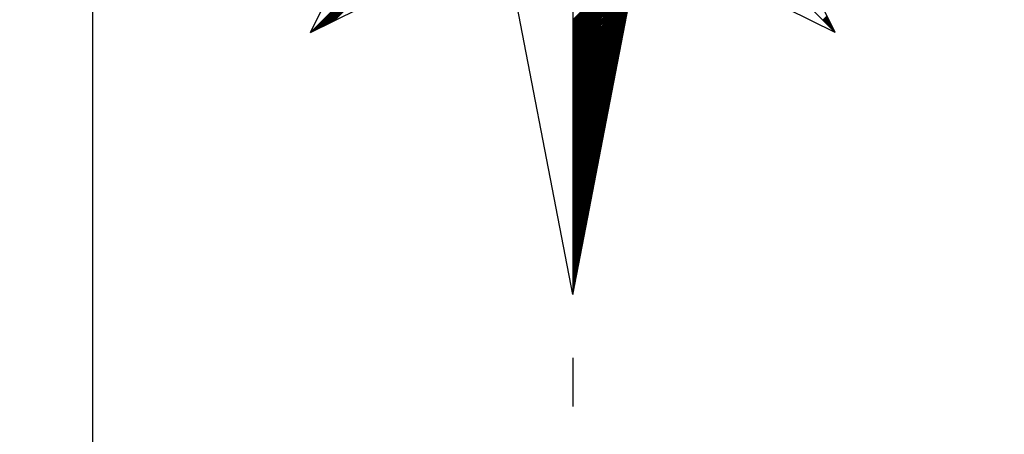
# Model space of a CAD drawing. Header units: metres. Extents: x 183400 to 184400, y 422200 to 427800.
# Tile 37 of 221: x 184258 to 184286, y 423348 to 423360. Entities that reach past the tile are written whole.
import ezdxf

# ---------------------------------------------------------------- set-up
doc = ezdxf.new("R2010")
doc.units = ezdxf.units.M
for name, color, linetype in [('N_MK2', 7, 'Continuous'), ('방위표', 7, 'Continuous'), ('일람표', 7, 'Continuous')]:
    doc.layers.add(name, color=color, linetype=linetype)

# ---------------------------------------------------------------- blocks, each defined once
blk = doc.blocks.new('N_MK2')
at = {"layer": '방위표', "color": 7, "linetype": 'Continuous'}
blk.add_lwpolyline([(-106.029, 0), (-33.696, -13.958), (0, 0), (-53.049, -53.048), (-13.958, -33.696), (0, 0), (0, -106.029), (13.958, -33.696), (0, 0), (53.048, -53.049), (33.696, -13.958), (0, 0), (106.028, 0), (33.696, 13.958), (0, 0), (53.049, 53.049), (13.958, 33.696), (0, 0), (0, 133.028), (-13.958, 33.696), (0, 0), (-53.049, 53.049), (-33.696, 13.958), (0, 0)], close=True, dxfattribs=at)
for points in [[(-52.823, -52.936), (-0.08, -0.193)], [(-52.263, -52.659), (-0.28, -0.676)], [(-51.703, -52.382), (-0.48, -1.159)], [(-51.143, -52.104), (-0.68, -1.641)], [(-50.583, -51.827), (-0.88, -2.124)], [(-50.023, -51.55), (-1.08, -2.607)], [(-49.463, -51.273), (-1.28, -3.09)], [(-48.902, -50.995), (-1.48, -3.573)], [(-48.342, -50.718), (-1.68, -4.056)], [(-53.049, -53.048), (-33.696, -13.958)], [(0, -106.029), (-13.958, -33.696)], [(53.048, -53.049), (13.958, -33.696)], [(0, -50.459), (13.287, -37.172)], [(0, -50.742), (13.22, -37.522)], [(0, -51.025), (13.152, -37.873)], [(0, -51.308), (13.084, -38.223)], [(0, -51.59), (13.017, -38.574)], [(0, -51.873), (12.949, -38.924)], [(0, -52.156), (12.882, -39.275)], [(0, -52.439), (12.814, -39.625)], [(0, -52.722), (12.746, -39.976)], [(0, -53.005), (12.679, -40.326)], [(0, -53.287), (12.611, -40.677)], [(0, -53.57), (12.543, -41.027)], [(0, -53.853), (12.476, -41.377)], [(0, -54.136), (12.408, -41.728)], [(0, -54.419), (12.34, -42.078)], [(0, -54.702), (12.273, -42.429)], [(0, -54.985), (12.205, -42.779)], [(0, -55.267), (12.138, -43.13)], [(0, -55.55), (12.07, -43.48)], [(0, -55.833), (12.002, -43.831)], [(0, -56.116), (11.935, -44.181)], [(0, -56.399), (11.867, -44.532)], [(0, -56.682), (11.799, -44.882)], [(0, -56.964), (11.732, -45.233)], [(0, -57.247), (11.664, -45.583)], [(0, -57.53), (11.597, -45.934)], [(0, -57.813), (11.529, -46.284)], [(0, -58.096), (11.461, -46.635)], [(0, -58.379), (11.394, -46.985)], [(0, -58.662), (11.326, -47.336)], [(0, -58.944), (11.258, -47.686)], [(0, -59.227), (11.191, -48.036)], [(0, -59.51), (11.123, -48.387)], [(0, -59.793), (11.055, -48.737)], [(0, -60.076), (10.988, -49.088)], [(0, -60.359), (10.92, -49.438)], [(50.544, -50.544), (51.389, -49.699)], [(0, -60.641), (10.853, -49.789)], [(0, -60.924), (10.785, -50.139)], [(0, -61.207), (10.717, -50.49)], [(0, -61.49), (10.65, -50.84)], [(0, -61.773), (10.582, -51.191)], [(0, -62.056), (10.514, -51.541)], [(50.685, -50.686), (51.483, -49.888)], [(50.826, -50.827), (51.577, -50.077)], [(50.968, -50.969), (51.67, -50.266)], [(51.109, -51.11), (51.764, -50.455)], [(51.251, -51.252), (51.858, -50.645)], [(51.392, -51.393), (51.951, -50.834)], [(51.533, -51.534), (52.045, -51.023)], [(51.675, -51.676), (52.139, -51.212)], [(51.816, -51.817), (52.232, -51.401)], [(51.958, -51.959), (52.326, -51.59)], [(0, -62.338), (10.447, -51.892)], [(0, -62.621), (10.379, -52.242)], [(0, -62.904), (10.312, -52.593)], [(0, -63.187), (10.244, -52.943)], [(0, -63.47), (10.176, -53.294)], [(0, -63.753), (10.109, -53.644)], [(52.099, -52.1), (52.42, -51.78)], [(52.241, -52.242), (52.513, -51.969)], [(52.382, -52.383), (52.607, -52.158)], [(52.523, -52.524), (52.701, -52.347)], [(52.665, -52.666), (52.794, -52.536)], [(52.806, -52.807), (52.888, -52.726)], [(52.948, -52.949), (52.982, -52.915)], [(0, -64.036), (10.041, -53.995)], [(0, -64.318), (9.973, -54.345)], [(0, -64.601), (9.906, -54.695)], [(0, -64.884), (9.838, -55.046)], [(0, -65.167), (9.771, -55.396)], [(0, -65.45), (9.703, -55.747)], [(0, -65.733), (9.635, -56.097)], [(0, -66.015), (9.568, -56.448)], [(0, -66.298), (9.5, -56.798)], [(0, -66.581), (9.432, -57.149)], [(0, -66.864), (9.365, -57.499)], [(0, -67.147), (9.297, -57.85)], [(0, -67.43), (9.229, -58.2)], [(0, -67.713), (9.162, -58.551)], [(0, -67.995), (9.094, -58.901)], [(0, -68.278), (9.027, -59.252)], [(0, -68.561), (8.959, -59.602)], [(0, -68.844), (8.891, -59.953)], [(0, -69.127), (8.824, -60.303)], [(0, -69.41), (8.756, -60.654)], [(0, -69.692), (8.688, -61.004)], [(0, -69.975), (8.621, -61.354)], [(0, -70.258), (8.553, -61.705)], [(0, -70.541), (8.486, -62.055)], [(0, -70.824), (8.418, -62.406)], [(0, -71.107), (8.35, -62.756)], [(0, -71.389), (8.283, -63.107)], [(0, -71.672), (8.215, -63.457)], [(0, -71.955), (8.147, -63.808)], [(0, -72.238), (8.08, -64.158)], [(0, -72.521), (8.012, -64.509)], [(0, -72.804), (7.944, -64.859)], [(0, -73.087), (7.877, -65.21)], [(0, -73.369), (7.809, -65.56)], [(0, -73.652), (7.742, -65.911)], [(0, -73.935), (7.674, -66.261)], [(0, -74.218), (7.606, -66.612)], [(0, -74.501), (7.539, -66.962)], [(0, -74.784), (7.471, -67.313)], [(0, -75.066), (7.403, -67.663)], [(0, -75.349), (7.336, -68.013)], [(0, -75.632), (7.268, -68.364)], [(0, -75.915), (7.201, -68.714)], [(0, -76.198), (7.133, -69.065)], [(0, -76.481), (7.065, -69.415)], [(0, -76.763), (6.998, -69.766)], [(0, -77.046), (6.93, -70.116)], [(0, -77.329), (6.862, -70.467)], [(0, -77.612), (6.795, -70.817)], [(0, -77.895), (6.727, -71.168)], [(0, -78.178), (6.66, -71.518)], [(0, -78.461), (6.592, -71.869)], [(0, -78.743), (6.524, -72.219)], [(0, -79.026), (6.457, -72.57)], [(0, -79.309), (6.389, -72.92)], [(0, -79.592), (6.321, -73.271)], [(0, -79.875), (6.254, -73.621)], [(0, -80.158), (6.186, -73.972)], [(0, -80.44), (6.118, -74.322)], [(0, -80.723), (6.051, -74.672)], [(0, -81.006), (5.983, -75.023)], [(0, -81.289), (5.916, -75.373)], [(0, -81.572), (5.848, -75.724)], [(0, -81.855), (5.78, -76.074)], [(0, -82.138), (5.713, -76.425)], [(0, -82.42), (5.645, -76.775)], [(0, -82.703), (5.577, -77.126)], [(0, -82.986), (5.51, -77.476)], [(0, -83.269), (5.442, -77.827)], [(0, -83.552), (5.375, -78.177)], [(0, -83.835), (5.307, -78.528)], [(0, -84.117), (5.239, -78.878)], [(0, -84.4), (5.172, -79.229)], [(0, -84.683), (5.104, -79.579)], [(0, -84.966), (5.036, -79.93)], [(0, -85.249), (4.969, -80.28)], [(0, -85.532), (4.901, -80.631)], [(0, -85.814), (4.833, -80.981)], [(0, -86.097), (4.766, -81.331)], [(0, -86.38), (4.698, -81.682)], [(0, -86.663), (4.631, -82.032)], [(0, -86.946), (4.563, -82.383)], [(0, -87.229), (4.495, -82.733)], [(0, -87.512), (4.428, -83.084)], [(0, -87.794), (4.36, -83.434)], [(0, -88.077), (4.292, -83.785)], [(0, -88.36), (4.225, -84.135)], [(0, -88.643), (4.157, -84.486)], [(0, -88.926), (4.09, -84.836)], [(0, -89.209), (4.022, -85.187)], [(0, -89.491), (3.954, -85.537)], [(0, -89.774), (3.887, -85.888)], [(0, -90.057), (3.819, -86.238)], [(0, -90.34), (3.751, -86.589)], [(0, -90.623), (3.684, -86.939)], [(0, -90.906), (3.616, -87.29)], [(0, -91.189), (3.549, -87.64)], [(0, -91.471), (3.481, -87.99)], [(0, -91.754), (3.413, -88.341)], [(0, -92.037), (3.346, -88.691)], [(0, -92.32), (3.278, -89.042)], [(0, -92.603), (3.21, -89.392)], [(0, -92.886), (3.143, -89.743)], [(0, -93.168), (3.075, -90.093)], [(0, -93.451), (3.007, -90.444)], [(0, -93.734), (2.94, -90.794)], [(0, -94.017), (2.872, -91.145)], [(0, -94.3), (2.805, -91.495)], [(0, -94.583), (2.737, -91.846)], [(0, -94.865), (2.669, -92.196)], [(0, -95.148), (2.602, -92.547)], [(0, -95.431), (2.534, -92.897)], [(0, -95.714), (2.466, -93.248)], [(0, -95.997), (2.399, -93.598)], [(0, -96.28), (2.331, -93.949)], [(0, -96.563), (2.264, -94.299)], [(0, -96.845), (2.196, -94.649)], [(0, -97.128), (2.128, -95)], [(0, -97.411), (2.061, -95.35)], [(0, -97.694), (1.993, -95.701)], [(0, -97.977), (1.925, -96.051)], [(0, -98.26), (1.858, -96.402)], [(0, -98.542), (1.79, -96.752)], [(0, -98.825), (1.722, -97.103)], [(0, -99.108), (1.655, -97.453)], [(0, -99.391), (1.587, -97.804)], [(0, -99.674), (1.52, -98.154)], [(0, -99.957), (1.452, -98.505)], [(0, -100.239), (1.384, -98.855)], [(0, -100.522), (1.317, -99.206)], [(0, -100.805), (1.249, -99.556)], [(0, -101.088), (1.181, -99.907)], [(0, -101.371), (1.114, -100.257)], [(0, -101.654), (1.046, -100.608)], [(0, -101.937), (0.979, -100.958)], [(0, -102.219), (0.911, -101.308)], [(0, -102.502), (0.843, -101.659)], [(0, -102.785), (0.776, -102.009)], [(0, -103.068), (0.708, -102.36)], [(0, -103.351), (0.64, -102.71)], [(0, -103.634), (0.573, -103.061)], [(0, -103.916), (0.505, -103.411)], [(0, -104.199), (0.437, -103.762)], [(0, -104.482), (0.37, -104.112)], [(0, -104.765), (0.302, -104.463)], [(0, -105.048), (0.235, -104.813)], [(0, -105.331), (0.167, -105.164)], [(0, -105.614), (0.099, -105.514)], [(0, -105.896), (0.032, -105.865)], [(0, -118.86), (0, -128.674)]]:
    blk.add_lwpolyline(points, dxfattribs=at)

msp = doc.modelspace()

# ---------------------------------------------------------------- linework, layer by layer
at = {"layer": '일람표', "linetype": 'Continuous', "flags": 128}
msp.add_lwpolyline([(184236.781, 423346.585), (184260.219, 423346.585), (184260.219, 423362.21), (184236.781, 423362.21)], close=True, dxfattribs=at)

# ---------------------------------------------------------------- block references
at = {"layer": 'N_MK2', "linetype": 'Continuous', "lineweight": 15, "xscale": 0.1399996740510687, "yscale": 0.1399996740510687, "zscale": 0.139999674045}
msp.add_blockref('N_MK2', (184273.805, 423366.673), dxfattribs=at)

doc.saveas('drawing.dxf')
